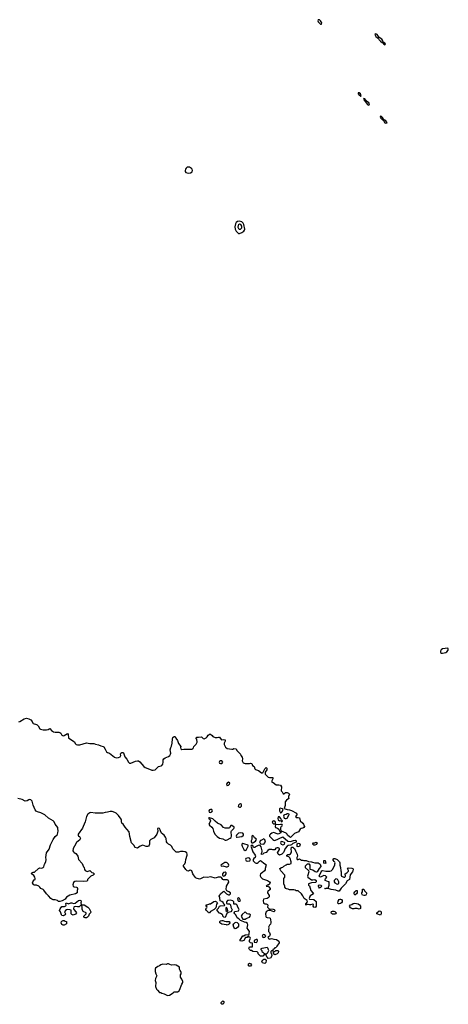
# Model space of a CAD drawing. Header units: inches. Extents: x 2396598 to 2566999, y 262085 to 451979.
# Tile 8 of 256: x 2430148 to 2437875, y 290638 to 308409. Entities that reach past the tile are written whole.
import ezdxf

# ---------------------------------------------------------------- set-up
doc = ezdxf.new("R2010")
doc.units = ezdxf.units.IN
doc.header["$MEASUREMENT"] = 0
doc.layers.add('C4239', color=7, linetype='Continuous')
doc.layers.add('C4330', color=7, linetype='Continuous')

msp = doc.modelspace()

# ---------------------------------------------------------------- linework, layer by layer
at = {"layer": 'C4239', "color": 5}
for points, elevation in [([(2437868, 297068), (2437770, 297052), (2437745, 297035), (2437733, 297010), (2437737, 296990), (2437750, 296977), (2437770, 296975), (2437830, 296987), (2437850, 296998), (2437872, 297030), (2437875, 297055)], 60), ([(2433770, 295033), (2433750, 295021), (2433743, 295010), (2433751, 294991), (2433770, 294984), (2433790, 294986), (2433797, 294990), (2433809, 295010), (2433794, 295030)], 40), ([(2433910, 294646), (2433890, 294628), (2433878, 294610), (2433882, 294590), (2433890, 294585), (2433910, 294592), (2433928, 294610), (2433935, 294630), (2433930, 294638)], 40), ([(2433590, 294157), (2433570, 294149), (2433555, 294130), (2433564, 294104), (2433590, 294101), (2433609, 294110), (2433624, 294130), (2433612, 294152)], 40), ([(2434130, 294256), (2434110, 294253), (2434091, 294230), (2434088, 294208), (2434110, 294195), (2434130, 294199), (2434146, 294214), (2434149, 294230), (2434145, 294245)], 40), ([(2434844, 294176), (2434833, 294167), (2434832, 294130), (2434850, 294094), (2434870, 294102), (2434886, 294126), (2434898, 294158), (2434887, 294167)], 40), ([(2433570, 294006), (2433558, 294002), (2433554, 293990), (2433578, 293978), (2433587, 293950), (2433583, 293930), (2433556, 293890), (2433571, 293870), (2433610, 293837), (2433630, 293810), (2433644, 293764), (2433668, 293708), (2433708, 293668), (2433750, 293639), (2433810, 293623), (2433850, 293599), (2433870, 293598), (2433890, 293604), (2433944, 293635), (2433959, 293650), (2433966, 293670), (2433963, 293757), (2433969, 293771), (2434008, 293810), (2434015, 293825), (2434013, 293833), (2433970, 293868), (2433953, 293867), (2433930, 293826), (2433920, 293820), (2433850, 293815), (2433824, 293830), (2433779, 293879), (2433715, 293910), (2433670, 293942), (2433630, 293984)], 40), ([(2434730, 293948), (2434702, 293930), (2434712, 293910), (2434730, 293898), (2434750, 293894), (2434758, 293902), (2434758, 293930), (2434750, 293938)], 40), ([(2434830, 294022), (2434810, 294022), (2434799, 293990), (2434807, 293967), (2434830, 293952), (2434854, 293954), (2434870, 293934), (2434882, 293938), (2434886, 293950), (2434866, 293966), (2434855, 293990)], 40), ([(2434990, 294078), (2434970, 294078), (2434954, 294066), (2434923, 294057), (2434911, 294049), (2434906, 294034), (2434918, 293998), (2434931, 293991), (2434950, 293991), (2434970, 293998), (2435002, 294050), (2435006, 294066), (2435006, 294070)], 40), ([(2434130, 293735), (2434090, 293728), (2434058, 293690), (2434052, 293670), (2434054, 293654), (2434070, 293652), (2434150, 293665), (2434177, 293683), (2434183, 293690), (2434185, 293710), (2434170, 293729)], 40), ([(2434350, 293686), (2434334, 293670), (2434333, 293613), (2434322, 293590), (2434322, 293570), (2434333, 293553), (2434350, 293552), (2434370, 293562), (2434399, 293581), (2434418, 293610), (2434410, 293626), (2434383, 293643), (2434370, 293666)], 40), ([(2434550, 293622), (2434510, 293599), (2434487, 293593), (2434471, 293570), (2434490, 293532), (2434550, 293531), (2434570, 293552), (2434579, 293590), (2434570, 293608)], 40), ([(2434170, 293538), (2434154, 293530), (2434152, 293510), (2434158, 293490), (2434190, 293434), (2434210, 293414), (2434230, 293422), (2434268, 293490), (2434266, 293510), (2434190, 293535)], 40), ([(2435150, 293254), (2435170, 293254), (2435190, 293262), (2435230, 293238), (2435250, 293238), (2435270, 293231), (2435311, 293231), (2435353, 293213), (2435410, 293211), (2435424, 293204), (2435470, 293192), (2435530, 293194), (2435562, 293170), (2435572, 293152), (2435578, 293130), (2435575, 293125), (2435545, 293090), (2435511, 293030), (2435496, 293025), (2435475, 293030), (2435430, 293057), (2435386, 293070), (2435386, 293150), (2435370, 293166), (2435330, 293166), (2435294, 293130), (2435294, 293110), (2435353, 293053), (2435362, 293030), (2435341, 292970), (2435338, 292950), (2435342, 292930), (2435407, 292887), (2435430, 292883), (2435470, 292891), (2435494, 292870), (2435494, 292846), (2435483, 292837), (2435411, 292829), (2435354, 292810), (2435354, 292790), (2435370, 292774), (2435397, 292690), (2435432, 292650), (2435442, 292630), (2435387, 292593), (2435370, 292566), (2435365, 292545), (2435373, 292533), (2435450, 292531), (2435490, 292494), (2435494, 292410), (2435478, 292390), (2435470, 292387), (2435448, 292390), (2435439, 292410), (2435442, 292442), (2435430, 292448), (2435390, 292434), (2435370, 292434), (2435350, 292442), (2435322, 292438), (2435309, 292430), (2435309, 292450), (2435335, 292490), (2435329, 292510), (2435277, 292550), (2435255, 292595), (2435230, 292629), (2435170, 292686), (2435130, 292686), (2435116, 292696), (2435090, 292706), (2435013, 292707), (2434990, 292718), (2434960, 292720), (2434947, 292727), (2434926, 292750), (2434926, 292770), (2434909, 292810), (2434909, 292909), (2434925, 292935), (2434929, 292970), (2434854, 293050), (2434842, 293070), (2434838, 293090), (2434866, 293110), (2434890, 293112), (2434909, 293131), (2434950, 293158), (2434970, 293165), (2435015, 293165), (2435040, 293180), (2435043, 293210), (2435027, 293267), (2435020, 293280), (2434999, 293299), (2434966, 293310), (2434966, 293330), (2434980, 293340), (2435010, 293342), (2435030, 293352), (2435042, 293370), (2435049, 293390), (2435049, 293410), (2435041, 293430), (2435050, 293472), (2435070, 293472), (2435085, 293465), (2435102, 293450), (2435118, 293410), (2435151, 293350), (2435158, 293310), (2435142, 293290), (2435142, 293270)], 40), ([(2434870, 293576), (2434858, 293570), (2434851, 293550), (2434863, 293530), (2434890, 293516), (2434910, 293521), (2434922, 293530), (2434929, 293550), (2434919, 293559), (2434890, 293573)], 40), ([(2435170, 293478), (2435150, 293486), (2435148, 293532), (2435170, 293545), (2435190, 293542), (2435197, 293537), (2435202, 293530), (2435190, 293486)], 40), ([(2435470, 293508), (2435448, 293508), (2435430, 293526), (2435430, 293534), (2435446, 293550), (2435470, 293552), (2435490, 293562), (2435510, 293554), (2435512, 293550), (2435497, 293523)], 40), ([(2434270, 293282), (2434222, 293270), (2434218, 293250), (2434232, 293230), (2434250, 293221), (2434290, 293225), (2434298, 293230), (2434308, 293250), (2434290, 293275)], 40), ([(2435990, 292931), (2436010, 292932), (2436018, 292942), (2436022, 292950), (2436018, 292990), (2436046, 293010), (2436076, 293044), (2436076, 293056), (2436058, 293090), (2436070, 293102), (2436137, 293097), (2436151, 293091), (2436157, 293077), (2436156, 293050), (2436146, 293030), (2436103, 292977), (2436092, 292888), (2436050, 292868), (2436021, 292810), (2435945, 292735), (2435910, 292682), (2435890, 292679), (2435850, 292696), (2435766, 292710), (2435710, 292729), (2435670, 292724), (2435648, 292730), (2435690, 292738), (2435710, 292734), (2435725, 292790), (2435726, 292846), (2435714, 292846), (2435655, 292870), (2435655, 292890), (2435660, 292900), (2435686, 292930), (2435659, 292959), (2435630, 292962), (2435570, 292935), (2435558, 292938), (2435549, 292949), (2435582, 293030), (2435595, 293045), (2435610, 293051), (2435670, 293043), (2435738, 293042), (2435766, 293050), (2435790, 293074), (2435828, 293150), (2435829, 293171), (2435838, 293190), (2435830, 293206), (2435816, 293216), (2435800, 293240), (2435798, 293250), (2435810, 293271), (2435830, 293272), (2435872, 293250), (2435911, 293211), (2435922, 293190), (2435918, 293150), (2435931, 293110), (2435938, 293050), (2435945, 293030), (2435942, 292970), (2435952, 292950)], 40), ([(2435650, 293178), (2435630, 293186), (2435630, 293234), (2435653, 293233), (2435664, 293204), (2435674, 293190), (2435670, 293186)], 40), ([(2433844, 293196), (2433774, 293150), (2433778, 293138), (2433790, 293134), (2433810, 293138), (2433870, 293121), (2433890, 293121), (2433910, 293132), (2433917, 293150), (2433913, 293170), (2433890, 293189), (2433875, 293195)], 40), ([(2433850, 293025), (2433823, 293017), (2433803, 292990), (2433804, 292964), (2433815, 292955), (2433830, 292951), (2433850, 292962), (2433869, 292990), (2433873, 293010)], 40), ([(2435850, 292902), (2435818, 292870), (2435818, 292850), (2435828, 292828), (2435870, 292807), (2435889, 292811), (2435899, 292821), (2435904, 292830), (2435901, 292850), (2435885, 292885), (2435870, 292898)], 40), ([(2435550, 292734), (2435541, 292750), (2435534, 292770), (2435535, 292785), (2435545, 292795), (2435574, 292790), (2435592, 292770), (2435570, 292744)], 40), ([(2436190, 292606), (2436178, 292630), (2436178, 292650), (2436190, 292671), (2436202, 292678), (2436210, 292692), (2436230, 292692), (2436234, 292670), (2436232, 292648), (2436222, 292630)], 40), ([(2436350, 292602), (2436328, 292610), (2436318, 292630), (2436318, 292650), (2436328, 292670), (2436330, 292714), (2436350, 292714), (2436365, 292685), (2436398, 292650), (2436402, 292630), (2436390, 292609), (2436370, 292602)], 40), ([(2431330, 292198), (2431306, 292210), (2431306, 292230), (2431348, 292270), (2431347, 292287), (2431295, 292315), (2431285, 292325), (2431276, 292356), (2431275, 292395), (2431262, 292422), (2431250, 292426), (2431220, 292400), (2431190, 292398), (2431150, 292402), (2431130, 292398), (2431122, 292390), (2431118, 292370), (2431122, 292350), (2431162, 292310), (2431172, 292290), (2431155, 292265), (2431110, 292249), (2431090, 292258), (2431078, 292270), (2431078, 292330), (2431075, 292335), (2431050, 292346), (2431010, 292348), (2430990, 292342), (2430972, 292330), (2430958, 292310), (2430971, 292270), (2430965, 292255), (2430955, 292245), (2430930, 292234), (2430910, 292239), (2430899, 292250), (2430882, 292310), (2430868, 292330), (2430880, 292360), (2430910, 292402), (2430955, 292405), (2430982, 292418), (2430986, 292430), (2430978, 292450), (2430988, 292472), (2431030, 292452), (2431069, 292471), (2431090, 292471), (2431120, 292460), (2431150, 292461), (2431209, 292510), (2431230, 292516), (2431251, 292510), (2431258, 292490), (2431252, 292470), (2431258, 292438), (2431272, 292432), (2431310, 292431), (2431376, 292390), (2431399, 292370), (2431431, 292310), (2431422, 292290), (2431398, 292262), (2431390, 292226), (2431370, 292208), (2431350, 292198)], 40), ([(2434090, 292566), (2434074, 292550), (2434082, 292530), (2434082, 292510), (2434090, 292502), (2434110, 292502), (2434126, 292510), (2434110, 292546)], 40), ([(2435910, 292449), (2435894, 292454), (2435886, 292466), (2435890, 292498), (2435910, 292527), (2435925, 292535), (2435930, 292537), (2435950, 292531), (2435962, 292510), (2435959, 292490), (2435947, 292470), (2435930, 292456)], 40), ([(2433570, 292289), (2433550, 292289), (2433543, 292303), (2433515, 292330), (2433506, 292350), (2433509, 292371), (2433522, 292378), (2433526, 292390), (2433522, 292402), (2433510, 292406), (2433508, 292432), (2433530, 292434), (2433570, 292452), (2433590, 292452), (2433650, 292491), (2433670, 292498), (2433694, 292490), (2433714, 292470), (2433693, 292447), (2433692, 292412), (2433682, 292378), (2433654, 292350), (2433585, 292315)], 40), ([(2433870, 292386), (2433862, 292370), (2433862, 292330), (2433890, 292314), (2433898, 292330), (2433895, 292355), (2433882, 292382)], 40), ([(2436270, 292355), (2436230, 292369), (2436190, 292369), (2436170, 292362), (2436150, 292362), (2436110, 292382), (2436094, 292410), (2436110, 292431), (2436138, 292442), (2436160, 292460), (2436190, 292461), (2436249, 292451), (2436273, 292433), (2436290, 292410), (2436295, 292385), (2436290, 292368)], 40), ([(2434210, 292308), (2434160, 292260), (2434142, 292230), (2434172, 292172), (2434210, 292176), (2434230, 292187), (2434290, 292212), (2434302, 292230), (2434308, 292250), (2434290, 292262), (2434270, 292262), (2434250, 292269)], 40), ([(2435830, 292264), (2435787, 292267), (2435770, 292275), (2435761, 292290), (2435770, 292311), (2435790, 292321), (2435810, 292321), (2435830, 292315), (2435850, 292298), (2435854, 292290), (2435850, 292269)], 40), ([(2436650, 292249), (2436586, 292270), (2436586, 292290), (2436630, 292325), (2436650, 292322), (2436662, 292310), (2436665, 292270)], 40), ([(2430930, 292066), (2430910, 292078), (2430894, 292110), (2430899, 292130), (2430910, 292141), (2430930, 292151), (2430950, 292151), (2430970, 292138), (2430994, 292130), (2430992, 292090), (2430950, 292068)], 40), ([(2433870, 292131), (2433930, 292132), (2433934, 292110), (2433922, 292090), (2433910, 292078), (2433890, 292068), (2433875, 292075), (2433790, 292087), (2433759, 292110), (2433759, 292130), (2433770, 292143), (2433790, 292151), (2433810, 292151), (2433838, 292138)], 40), ([(2434030, 292002), (2434022, 292010), (2434009, 292030), (2433998, 292070), (2434006, 292090), (2434030, 292112), (2434050, 292122), (2434070, 292114), (2434092, 292090), (2434092, 292048), (2434077, 292023), (2434050, 292008)], 40), ([(2434430, 291806), (2434410, 291806), (2434374, 291790), (2434378, 291758), (2434410, 291754), (2434422, 291758), (2434436, 291784), (2434436, 291796)], 40), ([(2434550, 291898), (2434534, 291890), (2434522, 291870), (2434534, 291850), (2434550, 291845), (2434566, 291850), (2434586, 291870), (2434566, 291890)], 40), ([(2434610, 291666), (2434549, 291649), (2434513, 291647), (2434498, 291642), (2434494, 291630), (2434512, 291612), (2434514, 291590), (2434530, 291582), (2434556, 291556), (2434590, 291551), (2434610, 291562), (2434624, 291576), (2434638, 291610), (2434628, 291632), (2434628, 291648)], 40), ([(2434570, 291375), (2434526, 291386), (2434515, 291410), (2434530, 291434), (2434550, 291454), (2434573, 291453), (2434594, 291430), (2434585, 291390)], 40), ([(2434750, 291528), (2434726, 291550), (2434726, 291594), (2434750, 291594), (2434768, 291612), (2434810, 291612), (2434815, 291590), (2434810, 291568), (2434790, 291548)], 40), ([(2432830, 291366), (2432810, 291366), (2432790, 291358), (2432730, 291362), (2432690, 291349), (2432670, 291335), (2432637, 291323), (2432598, 291290), (2432591, 291270), (2432592, 291228), (2432601, 291190), (2432618, 291150), (2432598, 291102), (2432591, 291070), (2432601, 291030), (2432599, 290959), (2432614, 290914), (2432631, 290891), (2432670, 290852), (2432690, 290851), (2432710, 290838), (2432750, 290826), (2432810, 290796), (2432850, 290801), (2432915, 290845), (2432930, 290862), (2432995, 290865), (2433020, 290880), (2433029, 290891), (2433070, 291002), (2433089, 291031), (2433088, 291052), (2433073, 291090), (2433049, 291130), (2433044, 291150), (2433049, 291171), (2433062, 291190), (2433062, 291210), (2433055, 291230), (2433038, 291250), (2433028, 291270), (2433028, 291310), (2432970, 291344), (2432933, 291353), (2432886, 291346), (2432854, 291354)], 60), ([(2434284, 291324), (2434268, 291348), (2434278, 291370), (2434290, 291378), (2434312, 291370), (2434325, 291350), (2434310, 291328)], 40), ([(2433810, 290638), (2433790, 290642), (2433782, 290650), (2433782, 290670), (2433810, 290702), (2433831, 290690), (2433830, 290666), (2433818, 290642)], 40)]:
    msp.add_lwpolyline(points, close=True, dxfattribs=dict(at, elevation=elevation))
at = {"layer": 'C4239', "color": 5, "elevation": 40}
msp.add_lwpolyline([(2430130, 295738), (2430150, 295745), (2430230, 295791), (2430270, 295801), (2430312, 295790), (2430351, 295770), (2430370, 295742), (2430383, 295710), (2430390, 295704), (2430450, 295691), (2430463, 295683), (2430482, 295662), (2430510, 295611), (2430524, 295604), (2430570, 295593), (2430629, 295591), (2430660, 295600), (2430690, 295616), (2430722, 295582), (2430756, 295556), (2430790, 295547), (2430851, 295551), (2430870, 295546), (2430890, 295531), (2430910, 295496), (2430930, 295483), (2430952, 295488), (2431010, 295523), (2431021, 295510), (2431027, 295450), (2431049, 295429), (2431134, 295374), (2431146, 295346), (2431167, 295327), (2431190, 295322), (2431230, 295323), (2431350, 295355), (2431410, 295343), (2431484, 295344), (2431512, 295332), (2431570, 295323), (2431610, 295301), (2431651, 295291), (2431664, 295284), (2431690, 295245), (2431710, 295195), (2431730, 295181), (2431770, 295171), (2431858, 295098), (2431890, 295084), (2431929, 295091), (2431957, 295103), (2431966, 295114), (2431969, 295130), (2431964, 295150), (2431969, 295170), (2431990, 295184), (2432010, 295185), (2432017, 295177), (2432044, 295104), (2432081, 295061), (2432109, 295009), (2432119, 294999), (2432130, 294993), (2432150, 294993), (2432233, 295027), (2432270, 295035), (2432290, 295031), (2432316, 295016), (2432386, 294930), (2432410, 294911), (2432490, 294884), (2432530, 294865), (2432557, 294863), (2432589, 294871), (2432610, 294886), (2432649, 294930), (2432697, 294943), (2432709, 294951), (2432726, 294974), (2432735, 295010), (2432735, 295050), (2432749, 295070), (2432770, 295086), (2432830, 295111), (2432852, 295128), (2432869, 295150), (2432873, 295173), (2432859, 295230), (2432870, 295272), (2432882, 295298), (2432894, 295350), (2432902, 295430), (2432909, 295451), (2432930, 295474), (2432950, 295474), (2432962, 295442), (2432990, 295402), (2433008, 295348), (2433051, 295290), (2433047, 295273), (2433051, 295250), (2433070, 295239), (2433110, 295244), (2433150, 295241), (2433175, 295245), (2433250, 295246), (2433270, 295258), (2433282, 295270), (2433290, 295292), (2433330, 295332), (2433349, 295370), (2433342, 295422), (2433326, 295450), (2433340, 295460), (2433370, 295458), (2433424, 295464), (2433457, 295437), (2433472, 295432), (2433512, 295448), (2433530, 295466), (2433545, 295495), (2433563, 295510), (2433570, 295515), (2433590, 295515), (2433619, 295490), (2433630, 295471), (2433670, 295454), (2433710, 295454), (2433730, 295462), (2433750, 295462), (2433780, 295420), (2433790, 295412), (2433830, 295416), (2433851, 295411), (2433851, 295389), (2433834, 295350), (2433834, 295330), (2433861, 295281), (2433890, 295256), (2433970, 295241), (2433994, 295246), (2434010, 295256), (2434052, 295250), (2434061, 295221), (2434130, 295154), (2434134, 295130), (2434160, 295100), (2434166, 295070), (2434161, 295030), (2434174, 294994), (2434210, 294983), (2434290, 294986), (2434311, 294991), (2434330, 294985), (2434348, 294948), (2434374, 294930), (2434387, 294890), (2434398, 294878), (2434455, 294855), (2434510, 294818), (2434526, 294814), (2434538, 294822), (2434538, 294830), (2434570, 294891), (2434590, 294911), (2434602, 294902), (2434605, 294890), (2434601, 294870), (2434575, 294825), (2434571, 294790), (2434630, 294736), (2434650, 294731), (2434711, 294731), (2434712, 294710), (2434694, 294670), (2434694, 294650), (2434720, 294640), (2434770, 294598), (2434820, 294600), (2434851, 294591), (2434865, 294565), (2434862, 294490), (2434882, 294470), (2434898, 294438), (2434910, 294434), (2434940, 294460), (2434970, 294462), (2434994, 294450), (2435014, 294430), (2434992, 294390), (2434992, 294370), (2435002, 294350), (2434960, 294320), (2434936, 294290), (2434931, 294270), (2434931, 294229), (2434914, 294170), (2434970, 294152), (2435010, 294151), (2435050, 294138), (2435136, 294090), (2435145, 294070), (2435142, 294058), (2435118, 294030), (2435130, 294012), (2435170, 294011), (2435190, 294002), (2435206, 293950), (2435255, 293910), (2435267, 293890), (2435281, 293850), (2435270, 293829), (2435250, 293817), (2435222, 293810), (2435203, 293797), (2435172, 293750), (2435101, 293719), (2435030, 293649), (2435010, 293658), (2434978, 293690), (2434968, 293710), (2434950, 293728), (2434866, 293766), (2434858, 293790), (2434858, 293830), (2434867, 293853), (2434882, 293858), (2434886, 293870), (2434882, 293882), (2434850, 293886), (2434810, 293875), (2434770, 293886), (2434758, 293882), (2434754, 293850), (2434762, 293830), (2434796, 293816), (2434818, 293798), (2434838, 293758), (2434854, 293754), (2434854, 293730), (2434810, 293708), (2434724, 293736), (2434693, 293727), (2434671, 293710), (2434651, 293690), (2434651, 293670), (2434710, 293611), (2434730, 293598), (2434750, 293596), (2434890, 293662), (2434984, 293584), (2435030, 293578), (2435084, 293596), (2435118, 293598), (2435131, 293591), (2435130, 293566), (2435070, 293538), (2435050, 293518), (2435031, 293509), (2434990, 293504), (2434967, 293493), (2434931, 293450), (2434912, 293388), (2434904, 293376), (2434873, 293347), (2434831, 293329), (2434806, 293350), (2434798, 293370), (2434834, 293430), (2434829, 293450), (2434810, 293461), (2434790, 293464), (2434765, 293455), (2434750, 293428), (2434712, 293428), (2434695, 293435), (2434647, 293433), (2434623, 293417), (2434590, 293375), (2434550, 293368), (2434534, 293346), (2434510, 293342), (2434505, 293350), (2434506, 293366), (2434519, 293390), (2434522, 293410), (2434502, 293482), (2434486, 293506), (2434470, 293510), (2434450, 293504), (2434400, 293480), (2434389, 293469), (2434366, 293470), (2434350, 293506), (2434318, 293502), (2434314, 293490), (2434322, 293482), (2434351, 293390), (2434395, 293330), (2434401, 293310), (2434391, 293290), (2434371, 293270), (2434359, 293250), (2434356, 293230), (2434361, 293221), (2434393, 293193), (2434410, 293187), (2434430, 293187), (2434445, 293195), (2434470, 293223), (2434490, 293231), (2434510, 293221), (2434550, 293186), (2434582, 293170), (2434590, 293154), (2434572, 293090), (2434572, 293068), (2434562, 293050), (2434522, 293010), (2434492, 292990), (2434482, 292970), (2434484, 292956), (2434498, 292930), (2434524, 292904), (2434614, 292874), (2434651, 292851), (2434662, 292830), (2434653, 292807), (2434630, 292786), (2434610, 292786), (2434594, 292770), (2434630, 292765), (2434639, 292759), (2434662, 292730), (2434662, 292710), (2434623, 292677), (2434617, 292663), (2434616, 292650), (2434644, 292604), (2434647, 292590), (2434643, 292577), (2434630, 292561), (2434610, 292550), (2434545, 292535), (2434538, 292510), (2434546, 292466), (2434570, 292451), (2434591, 292451), (2434617, 292437), (2434622, 292430), (2434614, 292390), (2434644, 292364), (2434717, 292357), (2434734, 292350), (2434751, 292330), (2434730, 292309), (2434670, 292329), (2434630, 292329), (2434592, 292308), (2434578, 292270), (2434584, 292224), (2434594, 292210), (2434610, 292202), (2434650, 292198), (2434662, 292190), (2434671, 292170), (2434677, 292123), (2434678, 292110), (2434670, 292086), (2434650, 292066), (2434634, 292030), (2434642, 292010), (2434632, 291988), (2434632, 291952), (2434650, 291932), (2434661, 291890), (2434650, 291868), (2434625, 291855), (2434624, 291844), (2434640, 291820), (2434650, 291812), (2434670, 291822), (2434690, 291825), (2434730, 291814), (2434778, 291810), (2434817, 291777), (2434825, 291750), (2434782, 291690), (2434770, 291666), (2434750, 291658), (2434738, 291642), (2434714, 291630), (2434714, 291606), (2434690, 291606), (2434674, 291590), (2434674, 291570), (2434694, 291530), (2434694, 291510), (2434670, 291468), (2434627, 291467), (2434607, 291487), (2434582, 291542), (2434570, 291546), (2434530, 291506), (2434490, 291508), (2434450, 291546), (2434446, 291570), (2434430, 291586), (2434349, 291589), (2434327, 291607), (2434310, 291608), (2434288, 291630), (2434278, 291650), (2434290, 291674), (2434330, 291674), (2434342, 291678), (2434346, 291690), (2434346, 291730), (2434342, 291742), (2434310, 291746), (2434288, 291768), (2434288, 291792), (2434306, 291830), (2434302, 291842), (2434287, 291847), (2434282, 291862), (2434270, 291866), (2434258, 291862), (2434250, 291846), (2434218, 291842), (2434190, 291789), (2434150, 291775), (2434122, 291782), (2434118, 291790), (2434129, 291810), (2434170, 291872), (2434187, 291873), (2434210, 291892), (2434282, 291898), (2434287, 291913), (2434289, 291950), (2434268, 291988), (2434246, 292010), (2434258, 292070), (2434255, 292095), (2434233, 292113), (2434201, 292121), (2434147, 292147), (2434129, 292149), (2434100, 292180), (2434070, 292198), (2434044, 292250), (2434025, 292270), (2434014, 292290), (2434018, 292310), (2434026, 292314), (2434094, 292326), (2434102, 292350), (2434079, 292390), (2434069, 292429), (2434050, 292446), (2434010, 292446), (2434006, 292450), (2434006, 292490), (2433990, 292506), (2433950, 292515), (2433910, 292514), (2433894, 292510), (2433874, 292490), (2433878, 292458), (2433893, 292453), (2433932, 292452), (2433950, 292434), (2433956, 292390), (2433976, 292344), (2433972, 292330), (2433952, 292310), (2433904, 292296), (2433902, 292290), (2433882, 292278), (2433850, 292205), (2433829, 292209), (2433809, 292230), (2433809, 292249), (2433800, 292260), (2433770, 292278), (2433750, 292282), (2433708, 292330), (2433706, 292350), (2433730, 292372), (2433753, 292407), (2433770, 292416), (2433838, 292422), (2433846, 292430), (2433842, 292442), (2433830, 292446), (2433814, 292474), (2433793, 292493), (2433765, 292505), (2433759, 292559), (2433746, 292590), (2433754, 292610), (2433769, 292630), (2433810, 292671), (2433830, 292682), (2433878, 292630), (2433910, 292611), (2433930, 292612), (2433948, 292630), (2433948, 292650), (2433918, 292670), (2433884, 292684), (2433869, 292709), (2433879, 292770), (2433917, 292843), (2433914, 292874), (2433890, 292886), (2433824, 292884), (2433809, 292889), (2433786, 292926), (2433773, 292933), (2433750, 292935), (2433726, 292935), (2433670, 292915), (2433596, 292936), (2433530, 292925), (2433470, 292933), (2433410, 292901), (2433390, 292897), (2433330, 292915), (2433310, 292933), (2433268, 292990), (2433249, 293049), (2433230, 293059), (2433210, 293054), (2433190, 293041), (2433170, 293047), (2433144, 293070), (2433102, 293130), (2433104, 293150), (2433124, 293176), (2433135, 293205), (2433141, 293250), (2433169, 293330), (2433169, 293350), (2433162, 293370), (2433130, 293389), (2433095, 293395), (2433050, 293393), (2433010, 293382), (2432970, 293385), (2432962, 293390), (2432910, 293442), (2432889, 293489), (2432869, 293509), (2432829, 293530), (2432805, 293550), (2432792, 293572), (2432787, 293630), (2432777, 293657), (2432752, 293692), (2432705, 293725), (2432687, 293767), (2432683, 293790), (2432670, 293813), (2432650, 293819), (2432631, 293810), (2432637, 293763), (2432618, 293710), (2432570, 293645), (2432550, 293629), (2432510, 293613), (2432491, 293590), (2432487, 293530), (2432481, 293510), (2432470, 293495), (2432450, 293484), (2432430, 293484), (2432400, 293500), (2432370, 293509), (2432322, 293490), (2432270, 293455), (2432230, 293466), (2432208, 293510), (2432165, 293550), (2432133, 293667), (2432119, 293750), (2432082, 293802), (2432050, 293836), (2432011, 293891), (2431992, 293910), (2431982, 293930), (2431983, 293963), (2431978, 293978), (2431928, 294048), (2431886, 294086), (2431862, 294102), (2431818, 294118), (2431780, 294120), (2431730, 294105), (2431690, 294102), (2431645, 294085), (2431610, 294089), (2431511, 294090), (2431430, 294102), (2431410, 294095), (2431379, 294070), (2431351, 294029), (2431326, 293934), (2431311, 293889), (2431291, 293849), (2431283, 293817), (2431201, 293710), (2431201, 293690), (2431210, 293672), (2431225, 293665), (2431242, 293630), (2431231, 293609), (2431170, 293558), (2431138, 293490), (2431111, 293449), (2431107, 293410), (2431116, 293390), (2431130, 293376), (2431160, 293360), (2431187, 293330), (2431197, 293310), (2431211, 293250), (2431277, 293177), (2431301, 293121), (2431312, 293110), (2431318, 293070), (2431330, 293052), (2431350, 293041), (2431370, 293038), (2431412, 293052), (2431450, 293014), (2431474, 293010), (2431492, 292990), (2431490, 292986), (2431474, 292970), (2431430, 292948), (2431380, 292900), (2431372, 292890), (2431372, 292870), (2431360, 292860), (2431290, 292855), (2431170, 292862), (2431143, 292857), (2431121, 292839), (2431107, 292793), (2431111, 292770), (2431130, 292756), (2431174, 292750), (2431184, 292744), (2431191, 292730), (2431191, 292709), (2431182, 292690), (2431182, 292650), (2431152, 292630), (2431051, 292609), (2430992, 292570), (2430970, 292538), (2430912, 292508), (2430870, 292495), (2430850, 292495), (2430829, 292509), (2430790, 292521), (2430750, 292525), (2430730, 292533), (2430710, 292549), (2430670, 292597), (2430630, 292630), (2430581, 292701), (2430570, 292709), (2430528, 292728), (2430510, 292755), (2430492, 292772), (2430450, 292789), (2430410, 292789), (2430398, 292798), (2430379, 292830), (2430382, 292850), (2430410, 292882), (2430426, 292890), (2430428, 292910), (2430422, 292930), (2430400, 292960), (2430358, 292990), (2430369, 293011), (2430390, 293022), (2430416, 293024), (2430490, 293091), (2430510, 293101), (2430550, 293098), (2430570, 293105), (2430583, 293117), (2430598, 293170), (2430619, 293210), (2430623, 293250), (2430617, 293290), (2430629, 293370), (2430682, 293438), (2430705, 293515), (2430754, 293610), (2430790, 293665), (2430823, 293697), (2430829, 293710), (2430836, 293730), (2430839, 293770), (2430838, 293810), (2430833, 293830), (2430789, 293890), (2430769, 293930), (2430750, 293949), (2430670, 293996), (2430599, 294059), (2430532, 294092), (2430470, 294109), (2430444, 294124), (2430428, 294148), (2430391, 294231), (2430370, 294304), (2430350, 294329), (2430330, 294336), (2430310, 294329), (2430282, 294310), (2430246, 294306), (2430190, 294334), (2430115, 294355)], dxfattribs=at)
at = {"layer": 'C4330', "color": 5}
for points, elevation in [([(2435530, 308409), (2435520, 308390), (2435527, 308370), (2435570, 308329), (2435590, 308326), (2435595, 308350), (2435573, 308390), (2435550, 308406)], 60), ([(2436570, 308152), (2436551, 308149), (2436554, 308130), (2436570, 308105), (2436599, 308079), (2436650, 308022), (2436690, 307994), (2436696, 307996), (2436710, 307965), (2436730, 307957), (2436740, 307970), (2436730, 307985), (2436702, 308002), (2436694, 308030), (2436675, 308055), (2436628, 308088), (2436590, 308140)], 60), ([(2436248, 307092), (2436249, 307070), (2436270, 307046), (2436282, 307042), (2436290, 307029), (2436306, 307030), (2436298, 307038), (2436298, 307050), (2436289, 307070), (2436270, 307087)], 60), ([(2436350, 306989), (2436345, 306975), (2436350, 306963), (2436385, 306925), (2436410, 306886), (2436430, 306869), (2436450, 306872), (2436453, 306890), (2436444, 306910), (2436401, 306941), (2436370, 306980)], 60), ([(2436650, 306668), (2436647, 306650), (2436661, 306630), (2436690, 306604), (2436704, 306604), (2436706, 306590), (2436733, 306550), (2436750, 306540), (2436770, 306548), (2436750, 306582), (2436730, 306595), (2436717, 306597), (2436690, 306645), (2436670, 306661)], 60), ([(2433190, 305749), (2433170, 305745), (2433148, 305732), (2433135, 305710), (2433131, 305690), (2433132, 305670), (2433143, 305650), (2433190, 305638), (2433230, 305643), (2433255, 305665), (2433263, 305690), (2433259, 305710), (2433246, 305726), (2433210, 305747)], 60), ([(2434110, 304773), (2434075, 304765), (2434051, 304749), (2434036, 304724), (2434028, 304670), (2434034, 304630), (2434052, 304592), (2434080, 304560), (2434090, 304552), (2434110, 304550), (2434153, 304567), (2434189, 304590), (2434201, 304610), (2434204, 304630), (2434188, 304710), (2434177, 304737), (2434150, 304762)], 60), ([(2434110, 304717), (2434092, 304708), (2434084, 304696), (2434082, 304662), (2434090, 304641), (2434104, 304630), (2434110, 304626), (2434130, 304628), (2434150, 304650), (2434150, 304681), (2434132, 304712)], 80)]:
    msp.add_lwpolyline(points, close=True, dxfattribs=dict(at, elevation=elevation))

doc.saveas('drawing.dxf')
